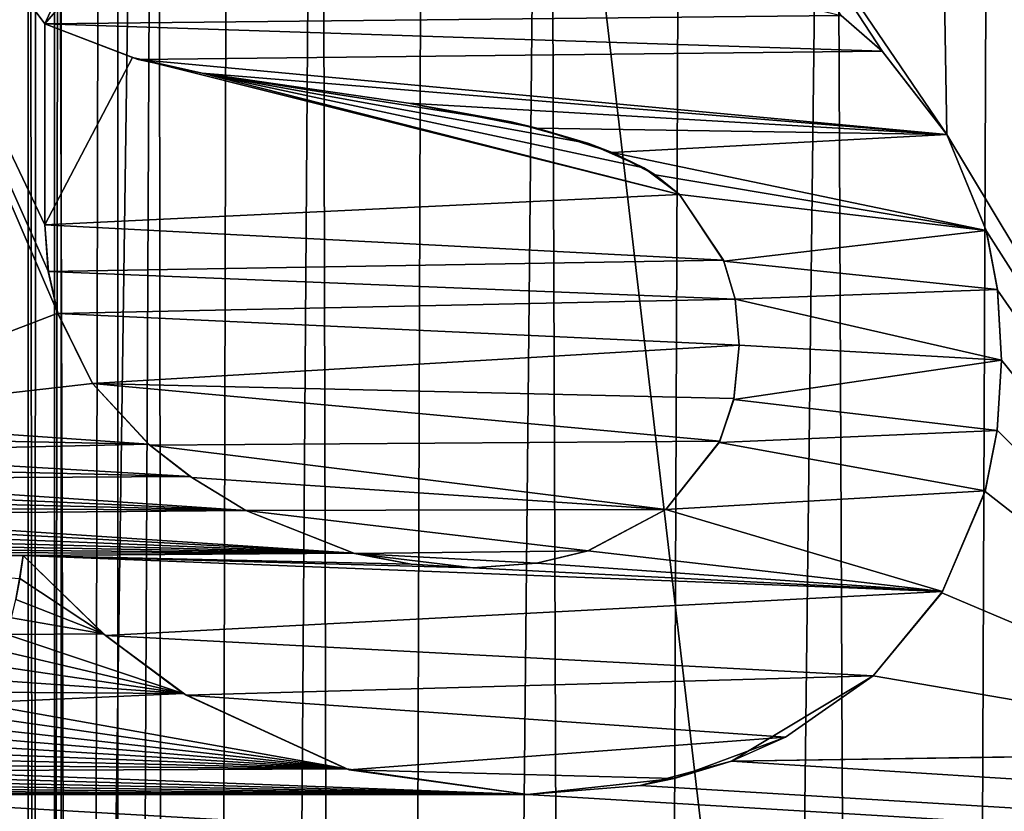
# Model space of a CAD drawing. Header units: millimetres. Extents: x -65 to 65, y -68 to 87.
# Tile 23 of 196: x -5.02 to -2.82, y -26.38 to -24.61. Entities that reach past the tile are written whole.
import ezdxf

# ---------------------------------------------------------------- set-up
doc = ezdxf.new("R2010")
doc.units = ezdxf.units.MM
doc.header["$LTSCALE"] = 65.185185
for name, color, linetype in [('169', 7, 'CONTINUOUS'), ('190', 7, 'CONTINUOUS'), ('191', 7, 'CONTINUOUS'), ('227', 7, 'CONTINUOUS'), ('539', 7, 'CONTINUOUS'), ('544', 7, 'CONTINUOUS'), ('578', 7, 'CONTINUOUS'), ('636', 7, 'CONTINUOUS'), ('637', 7, 'CONTINUOUS'), ('638', 7, 'CONTINUOUS'), ('639', 7, 'CONTINUOUS'), ('640', 7, 'CONTINUOUS'), ('641', 7, 'CONTINUOUS'), ('650', 7, 'CONTINUOUS'), ('651', 7, 'CONTINUOUS'), ('652', 7, 'CONTINUOUS'), ('653', 7, 'CONTINUOUS'), ('654', 7, 'CONTINUOUS'), ('655', 7, 'CONTINUOUS'), ('656', 7, 'CONTINUOUS'), ('657', 7, 'CONTINUOUS'), ('658', 7, 'CONTINUOUS'), ('659', 7, 'CONTINUOUS')]:
    doc.layers.add(name, color=color, linetype=linetype)

msp = doc.modelspace()

# ---------------------------------------------------------------- linework, layer by layer
at = {"layer": '169', "linetype": 'CONTINUOUS'}
for points in [[(-4.8, -20.656, 120.9), (-4.8, -63, 120.9), (4.8, -20.656, 120.9), (-4.8, -20.656, 120.9)], [(4.8, -20.656, 120.9), (-4.8, -63, 120.9), (4.8, -63, 120.9), (4.8, -20.656, 120.9)]]:
    msp.add_3dface(points, dxfattribs=at)
at = {"layer": '190', "linetype": 'CONTINUOUS'}
for points in [[(-5, -63, 120.4), (-5, -63, 120.7), (-5, -20.656, 120.7), (-5, -63, 120.4)], [(-5, -20.656, 120.4), (-5, -63, 120.4), (-5, -20.656, 120.7), (-5, -20.656, 120.4)]]:
    msp.add_3dface(points, dxfattribs=at)
at = {"layer": '191', "linetype": 'CONTINUOUS'}
for points in [[(-5, -63, 120.4), (-5, -20.656, 120.4), (-4.9821, -20.6632, 119.9772), (-5, -63, 120.4)], [(-4.9281, -20.6838, 119.555), (-5, -63, 120.4), (-4.9821, -20.6632, 119.9772), (-4.9281, -20.6838, 119.555)], [(-5, -63, 120.4), (-4.9281, -20.6838, 119.555), (-4.9149, -63, 119.4813), (-5, -63, 120.4)], [(-4.9281, -20.6838, 119.555), (-4.8378, -20.7181, 119.1367), (-4.9149, -63, 119.4813), (-4.9281, -20.6838, 119.555)], [(-4.8378, -20.7181, 119.1367), (-4.7113, -20.7661, 118.7255), (-4.9149, -63, 119.4813), (-4.8378, -20.7181, 119.1367)], [(-4.9149, -63, 119.4813), (-4.7113, -20.7661, 118.7255), (-4.6624, -63, 118.5938), (-4.9149, -63, 119.4813)], [(-4.7113, -20.7661, 118.7255), (-4.548, -20.8255, 118.3225), (-4.6624, -63, 118.5938), (-4.7113, -20.7661, 118.7255)], [(-4.548, -20.8255, 118.3225), (-4.3475, -20.8974, 117.9303), (-4.6624, -63, 118.5938), (-4.548, -20.8255, 118.3225)], [(-4.6624, -63, 118.5938), (-4.3475, -20.8974, 117.9303), (-4.2511, -63, 117.7678), (-4.6624, -63, 118.5938)], [(-4.3475, -20.8974, 117.9303), (-4.111, -20.9778, 117.554), (-4.2511, -63, 117.7678), (-4.3475, -20.8974, 117.9303)], [(-4.111, -20.9778, 117.554), (-3.8396, -21.0637, 117.1973), (-4.2511, -63, 117.7678), (-4.111, -20.9778, 117.554)], [(-4.2511, -63, 117.7678), (-3.8396, -21.0637, 117.1973), (-3.695, -63, 117.0315), (-4.2511, -63, 117.7678)], [(-3.8396, -21.0637, 117.1973), (-3.5353, -21.1551, 116.8642), (-3.695, -63, 117.0315), (-3.8396, -21.0637, 117.1973)], [(-3.5353, -21.1551, 116.8642), (-3.2035, -21.2434, 116.561), (-3.695, -63, 117.0315), (-3.5353, -21.1551, 116.8642)], [(-3.695, -63, 117.0315), (-3.2035, -21.2434, 116.561), (-3.0132, -63, 116.4099), (-3.695, -63, 117.0315)], [(-3.2035, -21.2434, 116.561), (-2.8466, -21.3303, 116.2895), (-3.0132, -63, 116.4099), (-3.2035, -21.2434, 116.561)], [(-2.8466, -21.3303, 116.2895), (-2.47, -21.41, 116.0527), (-3.0132, -63, 116.4099), (-2.8466, -21.3303, 116.2895)], [(-3.0132, -63, 116.4099), (-2.47, -21.41, 116.0527), (-2.2287, -63, 115.9242), (-3.0132, -63, 116.4099)]]:
    msp.add_3dface(points, dxfattribs=at)
at = {"layer": '227', "linetype": 'CONTINUOUS'}
for points in [[(-5, -20.656, 120.7), (-5, -63, 120.7), (-4.9414, -63, 120.8414), (-5, -20.656, 120.7)], [(-5, -20.656, 120.7), (-4.9414, -63, 120.8414), (-4.9414, -20.656, 120.8414), (-5, -20.656, 120.7)], [(-4.8, -63, 120.9), (-4.8, -20.656, 120.9), (-4.9414, -20.656, 120.8414), (-4.8, -63, 120.9)], [(-4.9414, -63, 120.8414), (-4.8, -63, 120.9), (-4.9414, -20.656, 120.8414), (-4.9414, -63, 120.8414)]]:
    msp.add_3dface(points, dxfattribs=at)
at = {"layer": '539', "linetype": 'CONTINUOUS'}
for points in [[(-6.474, -15.9246, 87.5), (-5.023, -41.8041, 87.5), (-4.6618, -16.4247, 87.5), (-6.474, -15.9246, 87.5)], [(-5.023, -41.8041, 87.5), (-1.6804, -41.9781, 87.5), (-4.6618, -16.4247, 87.5), (-5.023, -41.8041, 87.5)], [(-4.6618, -16.4247, 87.5), (-1.6804, -41.9781, 87.5), (-2.8122, -16.7604, 87.5), (-4.6618, -16.4247, 87.5)]]:
    msp.add_3dface(points, dxfattribs=at)
at = {"layer": '544', "linetype": 'CONTINUOUS'}
for points in [[(-2.1156, -23.8274, 85), (-2.1156, -26.25, 85), (-2.9618, -23.9832, 85), (-2.1156, -23.8274, 85)], [(-3.5484, -23.9832, 85), (-2.9618, -23.9832, 85), (-2.9465, -24.8691, 85), (-3.5484, -23.9832, 85)], [(-3.1833, -24.6026, 85), (-3.5484, -23.9832, 85), (-3.0907, -24.6833, 85), (-3.1833, -24.6026, 85)], [(-3.0907, -24.6833, 85), (-3.5484, -23.9832, 85), (-2.9465, -24.8691, 85), (-3.0907, -24.6833, 85)], [(-2.9618, -23.9832, 85), (-2.1156, -26.25, 85), (-2.9465, -24.8691, 85), (-2.9618, -23.9832, 85)], [(-4.9628, -25.0708, 85), (-4.9628, -24.6217, 85), (-4.7673, -24.6969, 85), (-4.9628, -25.0708, 85)], [(-3.5445, -25.0028, 85), (-4.9628, -25.0708, 85), (-4.7673, -24.6969, 85), (-3.5445, -25.0028, 85)], [(-4.6115, -24.7317, 85), (-3.5445, -25.0028, 85), (-4.7673, -24.6969, 85), (-4.6115, -24.7317, 85)], [(-3.6241, -24.9437, 85), (-3.5445, -25.0028, 85), (-4.6115, -24.7317, 85), (-3.6241, -24.9437, 85)], [(-3.7472, -24.8893, 85), (-3.6241, -24.9437, 85), (-4.6115, -24.7317, 85), (-3.7472, -24.8893, 85)], [(-3.9204, -24.8407, 85), (-3.7472, -24.8893, 85), (-4.6115, -24.7317, 85), (-3.9204, -24.8407, 85)], [(-4.1502, -24.7989, 85), (-3.9204, -24.8407, 85), (-4.6115, -24.7317, 85), (-4.1502, -24.7989, 85)], [(-2.9465, -24.8691, 85), (-2.1156, -26.25, 85), (-2.8584, -25.0849, 85), (-2.9465, -24.8691, 85)], [(-3.4458, -25.1502, 85), (-4.9628, -25.0708, 85), (-3.5445, -25.0028, 85), (-3.4458, -25.1502, 85)], [(-4.9553, -25.1755, 85), (-4.9628, -25.0708, 85), (-3.4458, -25.1502, 85), (-4.9553, -25.1755, 85)], [(-2.8584, -25.0849, 85), (-2.1156, -26.25, 85), (-2.8336, -25.2168, 85), (-2.8584, -25.0849, 85)], [(-3.4202, -25.2367, 85), (-4.9553, -25.1755, 85), (-3.4458, -25.1502, 85), (-3.4202, -25.2367, 85)], [(-4.934, -25.2688, 85), (-4.9553, -25.1755, 85), (-3.4202, -25.2367, 85), (-4.934, -25.2688, 85)], [(-2.8336, -25.2168, 85), (-2.1156, -26.25, 85), (-2.8243, -25.3732, 85), (-2.8336, -25.2168, 85)], [(-3.4109, -25.3396, 85), (-4.934, -25.2688, 85), (-3.4202, -25.2367, 85), (-3.4109, -25.3396, 85)], [(-4.8563, -25.4255, 85), (-4.934, -25.2688, 85), (-3.4109, -25.3396, 85), (-4.8563, -25.4255, 85)], [(-3.4227, -25.4592, 85), (-4.8563, -25.4255, 85), (-3.4109, -25.3396, 85), (-3.4227, -25.4592, 85)], [(-2.8243, -25.3732, 85), (-2.1156, -26.25, 85), (-2.8341, -25.5301, 85), (-2.8243, -25.3732, 85)], [(-4.7286, -25.5633, 85), (-4.8563, -25.4255, 85), (-3.454, -25.5549, 85), (-4.7286, -25.5633, 85)], [(-3.454, -25.5549, 85), (-4.8563, -25.4255, 85), (-3.4227, -25.4592, 85), (-3.454, -25.5549, 85)], [(-2.8341, -25.5301, 85), (-2.1156, -26.25, 85), (-2.8613, -25.6673, 85), (-2.8341, -25.5301, 85)], [(-3.5751, -25.7072, 85), (-4.7286, -25.5633, 85), (-3.454, -25.5549, 85), (-3.5751, -25.7072, 85)], [(-4.6344, -25.6354, 85), (-4.7286, -25.5633, 85), (-3.5751, -25.7072, 85), (-4.6344, -25.6354, 85)], [(-4.5137, -25.7093, 85), (-4.6344, -25.6354, 85), (-3.5751, -25.7072, 85), (-4.5137, -25.7093, 85)], [(-2.8613, -25.6673, 85), (-2.1156, -26.25, 85), (-2.9582, -25.8934, 85), (-2.8613, -25.6673, 85)], [(-3.7486, -25.7998, 85), (-4.5137, -25.7093, 85), (-3.5751, -25.7072, 85), (-3.7486, -25.7998, 85)], [(-4.271, -25.8054, 85), (-4.5137, -25.7093, 85), (-3.7486, -25.7998, 85), (-4.271, -25.8054, 85)], [(-5.0117, -25.8101, 85), (-4.8322, -25.9853, 85), (-5.0192, -25.8619, 85), (-5.0117, -25.8101, 85)], [(-3.8637, -25.8271, 85), (-4.271, -25.8054, 85), (-3.7486, -25.7998, 85), (-3.8637, -25.8271, 85)], [(-4.0066, -25.8376, 85), (-4.271, -25.8054, 85), (-3.8637, -25.8271, 85), (-4.0066, -25.8376, 85)], [(-5.0192, -25.8619, 85), (-4.8322, -25.9853, 85), (-5.0278, -25.9086, 85), (-5.0192, -25.8619, 85)], [(-2.9582, -25.8934, 85), (-2.1156, -26.25, 85), (-3.1116, -26.0789, 85), (-2.9582, -25.8934, 85)], [(-5.0278, -25.9086, 85), (-4.8322, -25.9853, 85), (-5.0373, -25.9494, 85), (-5.0278, -25.9086, 85)], [(-5.0373, -25.9494, 85), (-4.8322, -25.9853, 85), (-5.0481, -25.9871, 85), (-5.0373, -25.9494, 85)], [(-5.0481, -25.9871, 85), (-4.6538, -26.1186, 85), (-5.0604, -26.0235, 85), (-5.0481, -25.9871, 85)], [(-4.8322, -25.9853, 85), (-4.6538, -26.1186, 85), (-5.0481, -25.9871, 85), (-4.8322, -25.9853, 85)], [(-5.0604, -26.0235, 85), (-4.6538, -26.1186, 85), (-5.0738, -26.0571, 85), (-5.0604, -26.0235, 85)], [(-5.0738, -26.0571, 85), (-4.6538, -26.1186, 85), (-5.0882, -26.0878, 85), (-5.0738, -26.0571, 85)], [(-3.1116, -26.0789, 85), (-2.1156, -26.25, 85), (-3.428, -26.2702, 85), (-3.1116, -26.0789, 85)], [(-5.0882, -26.0878, 85), (-4.6538, -26.1186, 85), (-5.1029, -26.1155, 85), (-5.0882, -26.0878, 85)], [(-5.1029, -26.1155, 85), (-4.6538, -26.1186, 85), (-5.1178, -26.1399, 85), (-5.1029, -26.1155, 85)], [(-4.6538, -26.1186, 85), (-4.2885, -26.2874, 85), (-5.1178, -26.1399, 85), (-4.6538, -26.1186, 85)], [(-5.1178, -26.1399, 85), (-4.2885, -26.2874, 85), (-5.1359, -26.1657, 85), (-5.1178, -26.1399, 85)], [(-5.1359, -26.1657, 85), (-4.2885, -26.2874, 85), (-5.1557, -26.1903, 85), (-5.1359, -26.1657, 85)], [(-5.1557, -26.1903, 85), (-4.2885, -26.2874, 85), (-5.1758, -26.2121, 85), (-5.1557, -26.1903, 85)], [(-5.1758, -26.2121, 85), (-4.2885, -26.2874, 85), (-5.1964, -26.2315, 85), (-5.1758, -26.2121, 85)], [(-5.1964, -26.2315, 85), (-4.2885, -26.2874, 85), (-5.2177, -26.249, 85), (-5.1964, -26.2315, 85)], [(-5.2177, -26.249, 85), (-4.2885, -26.2874, 85), (-5.2397, -26.2648, 85), (-5.2177, -26.249, 85)], [(-2.1156, -26.25, 85), (35, -28.6762, 85), (-3.428, -26.2702, 85), (-2.1156, -26.25, 85)], [(-5.2625, -26.279, 85), (-4.2885, -26.2874, 85), (-5.2865, -26.2919, 85), (-5.2625, -26.279, 85)], [(-5.2397, -26.2648, 85), (-4.2885, -26.2874, 85), (-5.2625, -26.279, 85), (-5.2397, -26.2648, 85)], [(-3.428, -26.2702, 85), (35, -28.6762, 85), (-3.6324, -26.3242, 85), (-3.428, -26.2702, 85)], [(-5.2865, -26.2919, 85), (-3.8844, -26.3447, 85), (-5.312, -26.3035, 85), (-5.2865, -26.2919, 85)], [(-4.2885, -26.2874, 85), (-3.8844, -26.3447, 85), (-5.2865, -26.2919, 85), (-4.2885, -26.2874, 85)], [(-5.3686, -26.3231, 85), (-3.8844, -26.3447, 85), (-5.3973, -26.3303, 85), (-5.3686, -26.3231, 85)], [(-5.3398, -26.3141, 85), (-3.8844, -26.3447, 85), (-5.3686, -26.3231, 85), (-5.3398, -26.3141, 85)], [(-5.312, -26.3035, 85), (-3.8844, -26.3447, 85), (-5.3398, -26.3141, 85), (-5.312, -26.3035, 85)], [(35, -28.6762, 85), (-35, -28.6762, 85), (-5.5402, -26.3447, 85), (35, -28.6762, 85)], [(-5.4992, -26.3435, 85), (-3.8844, -26.3447, 85), (-5.5402, -26.3447, 85), (-5.4992, -26.3435, 85)], [(-3.8844, -26.3447, 85), (35, -28.6762, 85), (-5.5402, -26.3447, 85), (-3.8844, -26.3447, 85)], [(-5.4618, -26.3407, 85), (-3.8844, -26.3447, 85), (-5.4992, -26.3435, 85), (-5.4618, -26.3407, 85)], [(-5.4282, -26.3361, 85), (-3.8844, -26.3447, 85), (-5.4618, -26.3407, 85), (-5.4282, -26.3361, 85)], [(-5.3973, -26.3303, 85), (-3.8844, -26.3447, 85), (-5.4282, -26.3361, 85), (-5.3973, -26.3303, 85)], [(-3.6324, -26.3242, 85), (35, -28.6762, 85), (-3.8844, -26.3447, 85), (-3.6324, -26.3242, 85)]]:
    msp.add_3dface(points, dxfattribs=at)
at = {"layer": '578', "linetype": 'CONTINUOUS'}
for points in [[(-5.5494, -25.5046, 84.5), (-5.5494, -23.8366, 84.5), (-4.9341, -25.2682, 84.5), (-5.5494, -25.5046, 84.5)], [(-5.5494, -23.8366, 84.5), (-4.7791, -24.2193, 84.5), (-4.9628, -24.6217, 84.5), (-5.5494, -23.8366, 84.5)], [(-5.5494, -23.8366, 84.5), (-4.9628, -24.6217, 84.5), (-4.9628, -25.0708, 84.5), (-5.5494, -23.8366, 84.5)], [(-4.9341, -25.2682, 84.5), (-5.5494, -23.8366, 84.5), (-4.9552, -25.1758, 84.5), (-4.9341, -25.2682, 84.5)], [(-4.9552, -25.1758, 84.5), (-5.5494, -23.8366, 84.5), (-4.9628, -25.0708, 84.5), (-4.9552, -25.1758, 84.5)], [(-4.7791, -24.2193, 84.5), (-4.6451, -24.252, 84.5), (-4.9628, -24.6217, 84.5), (-4.7791, -24.2193, 84.5)], [(-4.6451, -24.252, 84.5), (-3.1833, -24.6026, 84.5), (-4.9628, -24.6217, 84.5), (-4.6451, -24.252, 84.5)], [(-3.1833, -24.6026, 84.5), (-3.0912, -24.6828, 84.5), (-4.9628, -24.6217, 84.5), (-3.1833, -24.6026, 84.5)], [(-4.9628, -24.6217, 84.5), (-3.0912, -24.6828, 84.5), (-4.7544, -24.7008, 84.5), (-4.9628, -24.6217, 84.5)], [(-3.0912, -24.6828, 84.5), (-2.9465, -24.8691, 84.5), (-4.7544, -24.7008, 84.5), (-3.0912, -24.6828, 84.5)], [(-4.7544, -24.7008, 84.5), (-2.9465, -24.8691, 84.5), (-4.6115, -24.7317, 84.5), (-4.7544, -24.7008, 84.5)], [(-4.6115, -24.7317, 84.5), (-2.9465, -24.8691, 84.5), (-4.1502, -24.7989, 84.5), (-4.6115, -24.7317, 84.5)], [(-4.1502, -24.7989, 84.5), (-2.9465, -24.8691, 84.5), (-3.8629, -24.8546, 84.5), (-4.1502, -24.7989, 84.5)], [(-3.8629, -24.8546, 84.5), (-2.9465, -24.8691, 84.5), (-3.6949, -24.9094, 84.5), (-3.8629, -24.8546, 84.5)], [(-2.9465, -24.8691, 84.5), (-2.8589, -25.0832, 84.5), (-3.6949, -24.9094, 84.5), (-2.9465, -24.8691, 84.5)], [(-3.6949, -24.9094, 84.5), (-2.8589, -25.0832, 84.5), (-3.5987, -24.9592, 84.5), (-3.6949, -24.9094, 84.5)], [(-3.5987, -24.9592, 84.5), (-2.8589, -25.0832, 84.5), (-3.5445, -25.0028, 84.5), (-3.5987, -24.9592, 84.5)], [(-3.5445, -25.0028, 84.5), (-2.8589, -25.0832, 84.5), (-3.445, -25.152, 84.5), (-3.5445, -25.0028, 84.5)], [(-2.8589, -25.0832, 84.5), (-2.8337, -25.2154, 84.5), (-3.445, -25.152, 84.5), (-2.8589, -25.0832, 84.5)], [(-3.445, -25.152, 84.5), (-2.8337, -25.2154, 84.5), (-3.4201, -25.2373, 84.5), (-3.445, -25.152, 84.5)], [(-2.8337, -25.2154, 84.5), (-2.8243, -25.3732, 84.5), (-3.4201, -25.2373, 84.5), (-2.8337, -25.2154, 84.5)], [(-3.4201, -25.2373, 84.5), (-2.8243, -25.3732, 84.5), (-3.4109, -25.3396, 84.5), (-3.4201, -25.2373, 84.5)], [(-4.8563, -25.4255, 84.5), (-5.5494, -25.5046, 84.5), (-4.9341, -25.2682, 84.5), (-4.8563, -25.4255, 84.5)], [(-3.4109, -25.3396, 84.5), (-2.8243, -25.3732, 84.5), (-3.4232, -25.4617, 84.5), (-3.4109, -25.3396, 84.5)], [(-2.8243, -25.3732, 84.5), (-2.8342, -25.5307, 84.5), (-3.4232, -25.4617, 84.5), (-2.8243, -25.3732, 84.5)], [(-4.7311, -25.5611, 84.5), (-5.5494, -25.5046, 84.5), (-4.8563, -25.4255, 84.5), (-4.7311, -25.5611, 84.5)], [(-3.4232, -25.4617, 84.5), (-2.8342, -25.5307, 84.5), (-3.4553, -25.5577, 84.5), (-3.4232, -25.4617, 84.5)], [(-5.5503, -25.5445, 84.5), (-5.5494, -25.5046, 84.5), (-4.7311, -25.5611, 84.5), (-5.5503, -25.5445, 84.5)], [(-2.8342, -25.5307, 84.5), (-2.8608, -25.6657, 84.5), (-3.4553, -25.5577, 84.5), (-2.8342, -25.5307, 84.5)], [(-5.5522, -25.5802, 84.5), (-5.5503, -25.5445, 84.5), (-4.7311, -25.5611, 84.5), (-5.5522, -25.5802, 84.5)], [(-4.6378, -25.6332, 84.5), (-5.5522, -25.5802, 84.5), (-4.7311, -25.5611, 84.5), (-4.6378, -25.6332, 84.5)], [(-3.4553, -25.5577, 84.5), (-2.8608, -25.6657, 84.5), (-3.5751, -25.7072, 84.5), (-3.4553, -25.5577, 84.5)], [(-5.5553, -25.6113, 84.5), (-5.5522, -25.5802, 84.5), (-4.6378, -25.6332, 84.5), (-5.5553, -25.6113, 84.5)], [(-5.5593, -25.6386, 84.5), (-5.5553, -25.6113, 84.5), (-4.6378, -25.6332, 84.5), (-5.5593, -25.6386, 84.5)], [(-5.5639, -25.6627, 84.5), (-5.5593, -25.6386, 84.5), (-4.5137, -25.7093, 84.5), (-5.5639, -25.6627, 84.5)], [(-4.5137, -25.7093, 84.5), (-5.5593, -25.6386, 84.5), (-4.6378, -25.6332, 84.5), (-4.5137, -25.7093, 84.5)], [(-5.5691, -25.6837, 84.5), (-5.5639, -25.6627, 84.5), (-4.5137, -25.7093, 84.5), (-5.5691, -25.6837, 84.5)], [(-5.5747, -25.7024, 84.5), (-5.5691, -25.6837, 84.5), (-4.5137, -25.7093, 84.5), (-5.5747, -25.7024, 84.5)], [(-2.8608, -25.6657, 84.5), (-2.9565, -25.8906, 84.5), (-3.5751, -25.7072, 84.5), (-2.8608, -25.6657, 84.5)], [(-5.5806, -25.7188, 84.5), (-5.5747, -25.7024, 84.5), (-4.5137, -25.7093, 84.5), (-5.5806, -25.7188, 84.5)], [(-3.5751, -25.7072, 84.5), (-2.9565, -25.8906, 84.5), (-3.7492, -25.7999, 84.5), (-3.5751, -25.7072, 84.5)], [(-5.5868, -25.7334, 84.5), (-5.5806, -25.7188, 84.5), (-4.2721, -25.8051, 84.5), (-5.5868, -25.7334, 84.5)], [(-4.2721, -25.8051, 84.5), (-5.5806, -25.7188, 84.5), (-4.5137, -25.7093, 84.5), (-4.2721, -25.8051, 84.5)], [(-5.5965, -25.7523, 84.5), (-5.5868, -25.7334, 84.5), (-4.2721, -25.8051, 84.5), (-5.5965, -25.7523, 84.5)], [(-5.617, -25.7819, 84.5), (-5.6065, -25.7682, 84.5), (-4.2721, -25.8051, 84.5), (-5.617, -25.7819, 84.5)], [(-5.6065, -25.7682, 84.5), (-5.5965, -25.7523, 84.5), (-4.2721, -25.8051, 84.5), (-5.6065, -25.7682, 84.5)], [(-5.6393, -25.8036, 84.5), (-5.6279, -25.7936, 84.5), (-4.2721, -25.8051, 84.5), (-5.6393, -25.8036, 84.5)], [(-5.6279, -25.7936, 84.5), (-5.617, -25.7819, 84.5), (-4.2721, -25.8051, 84.5), (-5.6279, -25.7936, 84.5)], [(-5.6512, -25.8122, 84.5), (-5.6393, -25.8036, 84.5), (-5.0117, -25.8101, 84.5), (-5.6512, -25.8122, 84.5)], [(-5.0193, -25.8623, 84.5), (-5.6512, -25.8122, 84.5), (-5.0117, -25.8101, 84.5), (-5.0193, -25.8623, 84.5)], [(-5.0117, -25.8101, 84.5), (-5.6393, -25.8036, 84.5), (-4.2721, -25.8051, 84.5), (-5.0117, -25.8101, 84.5)], [(-4.1442, -25.8292, 84.5), (-5.0117, -25.8101, 84.5), (-4.2721, -25.8051, 84.5), (-4.1442, -25.8292, 84.5)], [(-4.8277, -25.9891, 84.5), (-5.0117, -25.8101, 84.5), (-2.9565, -25.8906, 84.5), (-4.8277, -25.9891, 84.5)], [(-2.9565, -25.8906, 84.5), (-5.0117, -25.8101, 84.5), (-4.0066, -25.8376, 84.5), (-2.9565, -25.8906, 84.5)], [(-4.0066, -25.8376, 84.5), (-5.0117, -25.8101, 84.5), (-4.1442, -25.8292, 84.5), (-4.0066, -25.8376, 84.5)], [(-3.7492, -25.7999, 84.5), (-2.9565, -25.8906, 84.5), (-3.8631, -25.8271, 84.5), (-3.7492, -25.7999, 84.5)], [(-3.8631, -25.8271, 84.5), (-2.9565, -25.8906, 84.5), (-4.0066, -25.8376, 84.5), (-3.8631, -25.8271, 84.5)], [(-3.1116, -26.0789, 84.5), (-4.8277, -25.9891, 84.5), (-2.9565, -25.8906, 84.5), (-3.1116, -26.0789, 84.5)], [(-4.6472, -26.1228, 84.5), (-4.8277, -25.9891, 84.5), (-3.1116, -26.0789, 84.5), (-4.6472, -26.1228, 84.5)], [(-3.3075, -26.2167, 84.5), (-4.6472, -26.1228, 84.5), (-3.1116, -26.0789, 84.5), (-3.3075, -26.2167, 84.5)], [(-4.2827, -26.2891, 84.5), (-4.6472, -26.1228, 84.5), (-3.3075, -26.2167, 84.5), (-4.2827, -26.2891, 84.5)], [(-3.556, -26.3086, 84.5), (-4.2827, -26.2891, 84.5), (-3.3075, -26.2167, 84.5), (-3.556, -26.3086, 84.5)], [(-3.8844, -26.3447, 84.5), (-4.2827, -26.2891, 84.5), (-3.556, -26.3086, 84.5), (-3.8844, -26.3447, 84.5)]]:
    msp.add_3dface(points, dxfattribs=at)
at = {"layer": '636', "linetype": 'CONTINUOUS'}
for points in [[(-3.1833, -24.6026, 85), (-3.0907, -24.6833, 85), (-3.0912, -24.6828, 84.5), (-3.1833, -24.6026, 85)], [(-3.1833, -24.6026, 85), (-3.0912, -24.6828, 84.5), (-3.1833, -24.6026, 84.5), (-3.1833, -24.6026, 85)], [(-3.0907, -24.6833, 85), (-2.9465, -24.8691, 85), (-3.0912, -24.6828, 84.5), (-3.0907, -24.6833, 85)], [(-2.9465, -24.8691, 85), (-2.9465, -24.8691, 84.5), (-3.0912, -24.6828, 84.5), (-2.9465, -24.8691, 85)]]:
    msp.add_3dface(points, dxfattribs=at)
at = {"layer": '637', "linetype": 'CONTINUOUS'}
for points in [[(-2.9465, -24.8691, 85), (-2.8584, -25.0849, 85), (-2.9465, -24.8691, 84.5), (-2.9465, -24.8691, 85)], [(-2.8584, -25.0849, 85), (-2.8589, -25.0832, 84.5), (-2.9465, -24.8691, 84.5), (-2.8584, -25.0849, 85)], [(-2.8584, -25.0849, 85), (-2.8337, -25.2154, 84.5), (-2.8589, -25.0832, 84.5), (-2.8584, -25.0849, 85)], [(-2.8584, -25.0849, 85), (-2.8336, -25.2168, 85), (-2.8337, -25.2154, 84.5), (-2.8584, -25.0849, 85)], [(-2.8336, -25.2168, 85), (-2.8243, -25.3732, 85), (-2.8337, -25.2154, 84.5), (-2.8336, -25.2168, 85)], [(-2.8243, -25.3732, 85), (-2.8243, -25.3732, 84.5), (-2.8337, -25.2154, 84.5), (-2.8243, -25.3732, 85)]]:
    msp.add_3dface(points, dxfattribs=at)
at = {"layer": '638', "linetype": 'CONTINUOUS'}
for points in [[(-2.8341, -25.5301, 85), (-2.8342, -25.5307, 84.5), (-2.8243, -25.3732, 84.5), (-2.8341, -25.5301, 85)], [(-2.8243, -25.3732, 85), (-2.8341, -25.5301, 85), (-2.8243, -25.3732, 84.5), (-2.8243, -25.3732, 85)], [(-2.8341, -25.5301, 85), (-2.8613, -25.6673, 85), (-2.8342, -25.5307, 84.5), (-2.8341, -25.5301, 85)], [(-2.8613, -25.6673, 85), (-2.8608, -25.6657, 84.5), (-2.8342, -25.5307, 84.5), (-2.8613, -25.6673, 85)], [(-2.8613, -25.6673, 85), (-2.9582, -25.8934, 85), (-2.9565, -25.8906, 84.5), (-2.8613, -25.6673, 85)], [(-2.8613, -25.6673, 85), (-2.9565, -25.8906, 84.5), (-2.8608, -25.6657, 84.5), (-2.8613, -25.6673, 85)], [(-2.9582, -25.8934, 85), (-3.1116, -26.0789, 85), (-2.9565, -25.8906, 84.5), (-2.9582, -25.8934, 85)], [(-3.1116, -26.0789, 85), (-3.1116, -26.0789, 84.5), (-2.9565, -25.8906, 84.5), (-3.1116, -26.0789, 85)]]:
    msp.add_3dface(points, dxfattribs=at)
at = {"layer": '639', "linetype": 'CONTINUOUS'}
for points in [[(-3.1116, -26.0789, 85), (-3.428, -26.2702, 85), (-3.1116, -26.0789, 84.5), (-3.1116, -26.0789, 85)], [(-3.428, -26.2702, 85), (-3.3075, -26.2167, 84.5), (-3.1116, -26.0789, 84.5), (-3.428, -26.2702, 85)], [(-3.428, -26.2702, 85), (-3.556, -26.3086, 84.5), (-3.3075, -26.2167, 84.5), (-3.428, -26.2702, 85)], [(-3.428, -26.2702, 85), (-3.6324, -26.3242, 85), (-3.556, -26.3086, 84.5), (-3.428, -26.2702, 85)], [(-3.6324, -26.3242, 85), (-3.8844, -26.3447, 85), (-3.556, -26.3086, 84.5), (-3.6324, -26.3242, 85)], [(-3.8844, -26.3447, 85), (-3.8844, -26.3447, 84.5), (-3.556, -26.3086, 84.5), (-3.8844, -26.3447, 85)]]:
    msp.add_3dface(points, dxfattribs=at)
at = {"layer": '640', "linetype": 'CONTINUOUS'}
for points in [[(-4.8322, -25.9853, 85), (-5.0117, -25.8101, 85), (-4.8277, -25.9891, 84.5), (-4.8322, -25.9853, 85)], [(-5.0117, -25.8101, 85), (-5.0117, -25.8101, 84.5), (-4.8277, -25.9891, 84.5), (-5.0117, -25.8101, 85)], [(-4.6538, -26.1186, 85), (-4.8322, -25.9853, 85), (-4.8277, -25.9891, 84.5), (-4.6538, -26.1186, 85)], [(-4.6538, -26.1186, 85), (-4.8277, -25.9891, 84.5), (-4.6472, -26.1228, 84.5), (-4.6538, -26.1186, 85)], [(-4.2885, -26.2874, 85), (-4.6538, -26.1186, 85), (-4.6472, -26.1228, 84.5), (-4.2885, -26.2874, 85)], [(-4.2885, -26.2874, 85), (-4.6472, -26.1228, 84.5), (-4.2827, -26.2891, 84.5), (-4.2885, -26.2874, 85)], [(-3.8844, -26.3447, 85), (-4.2885, -26.2874, 85), (-3.8844, -26.3447, 84.5), (-3.8844, -26.3447, 85)], [(-4.2885, -26.2874, 85), (-4.2827, -26.2891, 84.5), (-3.8844, -26.3447, 84.5), (-4.2885, -26.2874, 85)]]:
    msp.add_3dface(points, dxfattribs=at)
at = {"layer": '641', "linetype": 'CONTINUOUS'}
for points in [[(-5.0192, -25.8619, 85), (-5.0193, -25.8623, 84.5), (-5.0117, -25.8101, 84.5), (-5.0192, -25.8619, 85)], [(-5.0117, -25.8101, 85), (-5.0192, -25.8619, 85), (-5.0117, -25.8101, 84.5), (-5.0117, -25.8101, 85)], [(-5.0192, -25.8619, 85), (-5.0278, -25.9086, 85), (-5.0193, -25.8623, 84.5), (-5.0192, -25.8619, 85)]]:
    msp.add_3dface(points, dxfattribs=at)
at = {"layer": '650', "linetype": 'CONTINUOUS'}
for points in [[(-4.9628, -24.6217, 85), (-4.9628, -25.0708, 85), (-4.9628, -25.0708, 84.5), (-4.9628, -24.6217, 85)], [(-4.9628, -24.6217, 84.5), (-4.9628, -24.6217, 85), (-4.9628, -25.0708, 84.5), (-4.9628, -24.6217, 84.5)]]:
    msp.add_3dface(points, dxfattribs=at)
at = {"layer": '651', "linetype": 'CONTINUOUS'}
for points in [[(-4.9628, -25.0708, 85), (-4.9553, -25.1755, 85), (-4.9628, -25.0708, 84.5), (-4.9628, -25.0708, 85)], [(-4.9553, -25.1755, 85), (-4.9552, -25.1758, 84.5), (-4.9628, -25.0708, 84.5), (-4.9553, -25.1755, 85)], [(-4.9553, -25.1755, 85), (-4.934, -25.2688, 85), (-4.9552, -25.1758, 84.5), (-4.9553, -25.1755, 85)], [(-4.934, -25.2688, 85), (-4.9341, -25.2682, 84.5), (-4.9552, -25.1758, 84.5), (-4.934, -25.2688, 85)], [(-4.934, -25.2688, 85), (-4.8563, -25.4255, 85), (-4.9341, -25.2682, 84.5), (-4.934, -25.2688, 85)], [(-4.8563, -25.4255, 85), (-4.8563, -25.4255, 84.5), (-4.9341, -25.2682, 84.5), (-4.8563, -25.4255, 85)]]:
    msp.add_3dface(points, dxfattribs=at)
at = {"layer": '652', "linetype": 'CONTINUOUS'}
for points in [[(-4.8563, -25.4255, 85), (-4.7286, -25.5633, 85), (-4.8563, -25.4255, 84.5), (-4.8563, -25.4255, 85)], [(-4.7286, -25.5633, 85), (-4.7311, -25.5611, 84.5), (-4.8563, -25.4255, 84.5), (-4.7286, -25.5633, 85)], [(-4.7286, -25.5633, 85), (-4.6378, -25.6332, 84.5), (-4.7311, -25.5611, 84.5), (-4.7286, -25.5633, 85)], [(-4.7286, -25.5633, 85), (-4.6344, -25.6354, 85), (-4.6378, -25.6332, 84.5), (-4.7286, -25.5633, 85)], [(-4.6344, -25.6354, 85), (-4.5137, -25.7093, 85), (-4.6378, -25.6332, 84.5), (-4.6344, -25.6354, 85)], [(-4.5137, -25.7093, 85), (-4.5137, -25.7093, 84.5), (-4.6378, -25.6332, 84.5), (-4.5137, -25.7093, 85)]]:
    msp.add_3dface(points, dxfattribs=at)
at = {"layer": '653', "linetype": 'CONTINUOUS'}
for points in [[(-4.5137, -25.7093, 85), (-4.271, -25.8054, 85), (-4.5137, -25.7093, 84.5), (-4.5137, -25.7093, 85)], [(-4.271, -25.8054, 85), (-4.2721, -25.8051, 84.5), (-4.5137, -25.7093, 84.5), (-4.271, -25.8054, 85)], [(-4.271, -25.8054, 85), (-4.1442, -25.8292, 84.5), (-4.2721, -25.8051, 84.5), (-4.271, -25.8054, 85)], [(-4.271, -25.8054, 85), (-4.0066, -25.8376, 85), (-4.1442, -25.8292, 84.5), (-4.271, -25.8054, 85)], [(-4.0066, -25.8376, 85), (-4.0066, -25.8376, 84.5), (-4.1442, -25.8292, 84.5), (-4.0066, -25.8376, 85)]]:
    msp.add_3dface(points, dxfattribs=at)
at = {"layer": '654', "linetype": 'CONTINUOUS'}
for points in [[(-3.7486, -25.7998, 85), (-3.5751, -25.7072, 85), (-3.7492, -25.7999, 84.5), (-3.7486, -25.7998, 85)], [(-3.5751, -25.7072, 85), (-3.5751, -25.7072, 84.5), (-3.7492, -25.7999, 84.5), (-3.5751, -25.7072, 85)], [(-3.8637, -25.8271, 85), (-3.7486, -25.7998, 85), (-3.8631, -25.8271, 84.5), (-3.8637, -25.8271, 85)], [(-3.7486, -25.7998, 85), (-3.7492, -25.7999, 84.5), (-3.8631, -25.8271, 84.5), (-3.7486, -25.7998, 85)], [(-4.0066, -25.8376, 85), (-3.8637, -25.8271, 85), (-4.0066, -25.8376, 84.5), (-4.0066, -25.8376, 85)], [(-3.8637, -25.8271, 85), (-3.8631, -25.8271, 84.5), (-4.0066, -25.8376, 84.5), (-3.8637, -25.8271, 85)]]:
    msp.add_3dface(points, dxfattribs=at)
at = {"layer": '655', "linetype": 'CONTINUOUS'}
for points in [[(-3.4227, -25.4592, 85), (-3.4109, -25.3396, 85), (-3.4232, -25.4617, 84.5), (-3.4227, -25.4592, 85)], [(-3.4109, -25.3396, 85), (-3.4109, -25.3396, 84.5), (-3.4232, -25.4617, 84.5), (-3.4109, -25.3396, 85)], [(-3.454, -25.5549, 85), (-3.4232, -25.4617, 84.5), (-3.4553, -25.5577, 84.5), (-3.454, -25.5549, 85)], [(-3.454, -25.5549, 85), (-3.4227, -25.4592, 85), (-3.4232, -25.4617, 84.5), (-3.454, -25.5549, 85)], [(-3.5751, -25.7072, 85), (-3.454, -25.5549, 85), (-3.5751, -25.7072, 84.5), (-3.5751, -25.7072, 85)], [(-3.454, -25.5549, 85), (-3.4553, -25.5577, 84.5), (-3.5751, -25.7072, 84.5), (-3.454, -25.5549, 85)]]:
    msp.add_3dface(points, dxfattribs=at)
at = {"layer": '656', "linetype": 'CONTINUOUS'}
for points in [[(-3.4458, -25.1502, 85), (-3.5445, -25.0028, 85), (-3.445, -25.152, 84.5), (-3.4458, -25.1502, 85)], [(-3.5445, -25.0028, 85), (-3.5445, -25.0028, 84.5), (-3.445, -25.152, 84.5), (-3.5445, -25.0028, 85)], [(-3.4202, -25.2367, 85), (-3.4458, -25.1502, 85), (-3.445, -25.152, 84.5), (-3.4202, -25.2367, 85)], [(-3.4202, -25.2367, 85), (-3.445, -25.152, 84.5), (-3.4201, -25.2373, 84.5), (-3.4202, -25.2367, 85)], [(-3.4109, -25.3396, 85), (-3.4202, -25.2367, 85), (-3.4109, -25.3396, 84.5), (-3.4109, -25.3396, 85)], [(-3.4202, -25.2367, 85), (-3.4201, -25.2373, 84.5), (-3.4109, -25.3396, 84.5), (-3.4202, -25.2367, 85)]]:
    msp.add_3dface(points, dxfattribs=at)
at = {"layer": '657', "linetype": 'CONTINUOUS'}
for points in [[(-3.9204, -24.8407, 85), (-4.1502, -24.7989, 85), (-3.8629, -24.8546, 84.5), (-3.9204, -24.8407, 85)], [(-4.1502, -24.7989, 85), (-4.1502, -24.7989, 84.5), (-3.8629, -24.8546, 84.5), (-4.1502, -24.7989, 85)], [(-3.7472, -24.8893, 85), (-3.9204, -24.8407, 85), (-3.8629, -24.8546, 84.5), (-3.7472, -24.8893, 85)], [(-3.7472, -24.8893, 85), (-3.8629, -24.8546, 84.5), (-3.6949, -24.9094, 84.5), (-3.7472, -24.8893, 85)], [(-3.6241, -24.9437, 85), (-3.7472, -24.8893, 85), (-3.6949, -24.9094, 84.5), (-3.6241, -24.9437, 85)], [(-3.6241, -24.9437, 85), (-3.6949, -24.9094, 84.5), (-3.5987, -24.9592, 84.5), (-3.6241, -24.9437, 85)], [(-3.5445, -25.0028, 85), (-3.6241, -24.9437, 85), (-3.5445, -25.0028, 84.5), (-3.5445, -25.0028, 85)], [(-3.6241, -24.9437, 85), (-3.5987, -24.9592, 84.5), (-3.5445, -25.0028, 84.5), (-3.6241, -24.9437, 85)]]:
    msp.add_3dface(points, dxfattribs=at)
at = {"layer": '658', "linetype": 'CONTINUOUS'}
for points in [[(-4.1502, -24.7989, 85), (-4.6115, -24.7317, 85), (-4.6115, -24.7317, 84.5), (-4.1502, -24.7989, 85)], [(-4.1502, -24.7989, 85), (-4.6115, -24.7317, 84.5), (-4.1502, -24.7989, 84.5), (-4.1502, -24.7989, 85)]]:
    msp.add_3dface(points, dxfattribs=at)
at = {"layer": '659', "linetype": 'CONTINUOUS'}
for points in [[(-4.7673, -24.6969, 85), (-4.9628, -24.6217, 85), (-4.7544, -24.7008, 84.5), (-4.7673, -24.6969, 85)], [(-4.9628, -24.6217, 85), (-4.9628, -24.6217, 84.5), (-4.7544, -24.7008, 84.5), (-4.9628, -24.6217, 85)], [(-4.6115, -24.7317, 85), (-4.7673, -24.6969, 85), (-4.6115, -24.7317, 84.5), (-4.6115, -24.7317, 85)], [(-4.7673, -24.6969, 85), (-4.7544, -24.7008, 84.5), (-4.6115, -24.7317, 84.5), (-4.7673, -24.6969, 85)]]:
    msp.add_3dface(points, dxfattribs=at)

doc.saveas('drawing.dxf')
